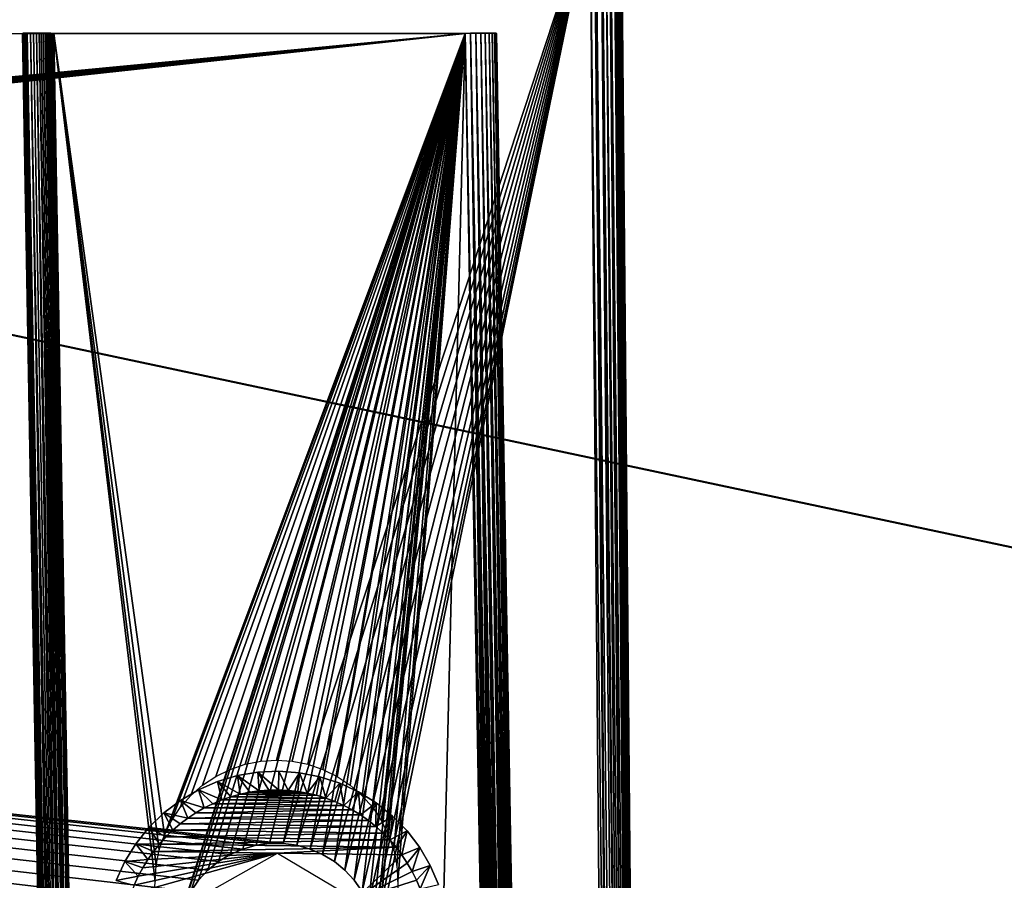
# Model space of a CAD drawing. Header units: millimetres. Extents: x -188 to 188, y -72 to 72.
# Tile 90 of 102: x 62 to 78, y -54 to -41. Entities that reach past the tile are written whole.
import ezdxf

# ---------------------------------------------------------------- set-up
doc = ezdxf.new("R2010")
doc.units = ezdxf.units.MM
doc.header["$LTSCALE"] = 65.185185
for name, color, linetype in [('1', 7, 'CONTINUOUS'), ('136', 7, 'CONTINUOUS'), ('138', 7, 'CONTINUOUS'), ('139', 7, 'CONTINUOUS'), ('141', 7, 'CONTINUOUS'), ('143', 7, 'CONTINUOUS'), ('152', 7, 'CONTINUOUS'), ('155', 7, 'CONTINUOUS'), ('167', 7, 'CONTINUOUS'), ('169', 7, 'CONTINUOUS'), ('175', 7, 'CONTINUOUS'), ('176', 7, 'CONTINUOUS'), ('179', 7, 'CONTINUOUS'), ('2', 7, 'CONTINUOUS')]:
    doc.layers.add(name, color=color, linetype=linetype)

msp = doc.modelspace()

# ---------------------------------------------------------------- linework, layer by layer
at = {"layer": '1', "color": 7, "linetype": 'Continuous'}
for points in [[(187.5, -72.5), (-187.5, -72.5), (187.5, 72.5), (187.5, -72.5)], [(187.5, 72.5), (-187.5, -72.5), (-187.5, 72.5), (187.5, 72.5)]]:
    msp.add_3dface(points, dxfattribs=at)
at = {"layer": '136', "color": 18, "linetype": 'Continuous', "true_color": 0x640303}
for points in [[(-64.532, -54.863, 30.143), (64.4, -55.5, 30.148), (-71.004, -38.996, 30.004), (-64.532, -54.863, 30.143)], [(65.891, -53.904, 30.134), (66.109, -53.904, 30.134), (-71.004, -38.996, 30.004), (65.891, -53.904, 30.134)], [(-71.004, -38.996, 30.004), (66.109, -53.904, 30.134), (71.004, -38.996, 30.004), (-71.004, -38.996, 30.004)], [(65.674, -53.933, 30.135), (65.891, -53.904, 30.134), (-71.004, -38.996, 30.004), (65.674, -53.933, 30.135)], [(65.464, -53.992, 30.135), (65.674, -53.933, 30.135), (-71.004, -38.996, 30.004), (65.464, -53.992, 30.135)], [(65.264, -54.079, 30.136), (65.464, -53.992, 30.135), (-71.004, -38.996, 30.004), (65.264, -54.079, 30.136)], [(65.077, -54.193, 30.137), (65.264, -54.079, 30.136), (-71.004, -38.996, 30.004), (65.077, -54.193, 30.137)], [(64.908, -54.331, 30.138), (65.077, -54.193, 30.137), (-71.004, -38.996, 30.004), (64.908, -54.331, 30.138)], [(64.759, -54.49, 30.14), (64.908, -54.331, 30.138), (-71.004, -38.996, 30.004), (64.759, -54.49, 30.14)], [(64.633, -54.669, 30.141), (64.759, -54.49, 30.14), (-71.004, -38.996, 30.004), (64.633, -54.669, 30.141)], [(64.532, -54.863, 30.143), (64.633, -54.669, 30.141), (-71.004, -38.996, 30.004), (64.532, -54.863, 30.143)], [(64.459, -55.068, 30.145), (64.532, -54.863, 30.143), (-71.004, -38.996, 30.004), (64.459, -55.068, 30.145)], [(64.415, -55.282, 30.146), (64.459, -55.068, 30.145), (-71.004, -38.996, 30.004), (64.415, -55.282, 30.146)], [(64.4, -55.5, 30.148), (64.415, -55.282, 30.146), (-71.004, -38.996, 30.004), (64.4, -55.5, 30.148)], [(66.109, -53.904, 30.134), (66.326, -53.933, 30.135), (71.004, -38.996, 30.004), (66.109, -53.904, 30.134)], [(66.326, -53.933, 30.135), (66.536, -53.992, 30.135), (71.004, -38.996, 30.004), (66.326, -53.933, 30.135)], [(66.536, -53.992, 30.135), (66.736, -54.079, 30.136), (71.004, -38.996, 30.004), (66.536, -53.992, 30.135)], [(66.736, -54.079, 30.136), (66.923, -54.193, 30.137), (71.004, -38.996, 30.004), (66.736, -54.079, 30.136)], [(66.923, -54.193, 30.137), (67.092, -54.331, 30.138), (71.004, -38.996, 30.004), (66.923, -54.193, 30.137)], [(67.092, -54.331, 30.138), (67.241, -54.49, 30.14), (71.004, -38.996, 30.004), (67.092, -54.331, 30.138)], [(67.241, -54.49, 30.14), (67.367, -54.669, 30.141), (71.004, -38.996, 30.004), (67.241, -54.49, 30.14)], [(67.367, -54.669, 30.141), (67.468, -54.863, 30.143), (71.004, -38.996, 30.004), (67.367, -54.669, 30.141)], [(67.468, -54.863, 30.143), (67.541, -55.068, 30.145), (71.004, -38.996, 30.004), (67.468, -54.863, 30.143)], [(67.541, -55.068, 30.145), (67.585, -55.282, 30.146), (71.004, -38.996, 30.004), (67.541, -55.068, 30.145)], [(67.585, -55.282, 30.146), (67.6, -55.5, 30.148), (71.004, -38.996, 30.004), (67.585, -55.282, 30.146)], [(71.004, -38.996, 30.004), (67.6, -55.5, 30.148), (71.292, -71.996, 30.292), (71.004, -38.996, 30.004)]]:
    msp.add_3dface(points, dxfattribs=at)
at = {"layer": '138', "color": 18, "linetype": 'Continuous', "true_color": 0x640303}
for points in [[(71.504, -38.996, 29.504), (71.792, -71.996, 29.792), (71.504, -38.996, 8.496), (71.504, -38.996, 29.504)], [(71.504, -38.996, 8.496), (71.792, -71.996, 29.792), (71.792, -71.996, 8.208), (71.504, -38.996, 8.496)]]:
    msp.add_3dface(points, dxfattribs=at)
at = {"layer": '139', "color": 18, "linetype": 'Continuous', "true_color": 0x640303}
for points in [[(69.009, -40.991, 28.009), (-66.109, -53.904, 28.234), (-69.009, -40.991, 28.009), (69.009, -40.991, 28.009)], [(-65.891, -53.904, 28.234), (-66.109, -53.904, 28.234), (69.009, -40.991, 28.009), (-65.891, -53.904, 28.234)], [(-65.675, -53.933, 28.234), (-65.891, -53.904, 28.234), (69.009, -40.991, 28.009), (-65.675, -53.933, 28.234)], [(-65.464, -53.992, 28.236), (-65.675, -53.933, 28.234), (69.009, -40.991, 28.009), (-65.464, -53.992, 28.236)], [(-65.264, -54.079, 28.237), (-65.464, -53.992, 28.236), (69.009, -40.991, 28.009), (-65.264, -54.079, 28.237)], [(-65.077, -54.193, 28.239), (-65.264, -54.079, 28.237), (69.009, -40.991, 28.009), (-65.077, -54.193, 28.239)], [(-64.908, -54.331, 28.241), (-65.077, -54.193, 28.239), (69.009, -40.991, 28.009), (-64.908, -54.331, 28.241)], [(-64.759, -54.49, 28.244), (-64.908, -54.331, 28.241), (69.009, -40.991, 28.009), (-64.759, -54.49, 28.244)], [(-64.633, -54.669, 28.247), (-64.759, -54.49, 28.244), (69.009, -40.991, 28.009), (-64.633, -54.669, 28.247)], [(-64.532, -54.863, 28.251), (-64.633, -54.669, 28.247), (69.009, -40.991, 28.009), (-64.532, -54.863, 28.251)], [(-64.459, -55.068, 28.254), (-64.532, -54.863, 28.251), (69.009, -40.991, 28.009), (-64.459, -55.068, 28.254)], [(-64.415, -55.282, 28.258), (-64.459, -55.068, 28.254), (69.009, -40.991, 28.009), (-64.415, -55.282, 28.258)], [(-64.4, -55.5, 28.262), (-64.415, -55.282, 28.258), (69.009, -40.991, 28.009), (-64.4, -55.5, 28.262)], [(64.459, -55.068, 28.254), (-64.4, -55.5, 28.262), (69.009, -40.991, 28.009), (64.459, -55.068, 28.254)], [(64.532, -54.863, 28.251), (64.459, -55.068, 28.254), (69.009, -40.991, 28.009), (64.532, -54.863, 28.251)], [(64.633, -54.669, 28.247), (64.532, -54.863, 28.251), (69.009, -40.991, 28.009), (64.633, -54.669, 28.247)], [(64.759, -54.49, 28.244), (64.633, -54.669, 28.247), (69.009, -40.991, 28.009), (64.759, -54.49, 28.244)], [(64.908, -54.331, 28.241), (64.759, -54.49, 28.244), (69.009, -40.991, 28.009), (64.908, -54.331, 28.241)], [(65.077, -54.193, 28.239), (64.908, -54.331, 28.241), (69.009, -40.991, 28.009), (65.077, -54.193, 28.239)], [(65.264, -54.079, 28.237), (65.077, -54.193, 28.239), (69.009, -40.991, 28.009), (65.264, -54.079, 28.237)], [(65.464, -53.992, 28.236), (65.264, -54.079, 28.237), (69.009, -40.991, 28.009), (65.464, -53.992, 28.236)], [(65.675, -53.933, 28.234), (65.464, -53.992, 28.236), (69.009, -40.991, 28.009), (65.675, -53.933, 28.234)], [(65.891, -53.904, 28.234), (65.675, -53.933, 28.234), (69.009, -40.991, 28.009), (65.891, -53.904, 28.234)], [(66.109, -53.904, 28.234), (65.891, -53.904, 28.234), (69.009, -40.991, 28.009), (66.109, -53.904, 28.234)], [(66.325, -53.933, 28.234), (66.109, -53.904, 28.234), (69.009, -40.991, 28.009), (66.325, -53.933, 28.234)], [(66.536, -53.992, 28.236), (66.325, -53.933, 28.234), (69.009, -40.991, 28.009), (66.536, -53.992, 28.236)], [(66.736, -54.079, 28.237), (66.536, -53.992, 28.236), (69.009, -40.991, 28.009), (66.736, -54.079, 28.237)], [(66.923, -54.193, 28.239), (66.736, -54.079, 28.237), (69.009, -40.991, 28.009), (66.923, -54.193, 28.239)], [(67.092, -54.331, 28.241), (66.923, -54.193, 28.239), (69.009, -40.991, 28.009), (67.092, -54.331, 28.241)], [(67.241, -54.49, 28.244), (67.092, -54.331, 28.241), (69.009, -40.991, 28.009), (67.241, -54.49, 28.244)], [(67.367, -54.669, 28.247), (67.241, -54.49, 28.244), (69.009, -40.991, 28.009), (67.367, -54.669, 28.247)], [(67.468, -54.863, 28.251), (67.367, -54.669, 28.247), (69.009, -40.991, 28.009), (67.468, -54.863, 28.251)], [(67.541, -55.068, 28.254), (67.468, -54.863, 28.251), (69.009, -40.991, 28.009), (67.541, -55.068, 28.254)], [(67.585, -55.282, 28.258), (67.541, -55.068, 28.254), (69.009, -40.991, 28.009), (67.585, -55.282, 28.258)], [(67.585, -55.718, 28.266), (67.6, -55.5, 28.262), (69.009, -40.991, 28.009), (67.585, -55.718, 28.266)], [(67.6, -55.5, 28.262), (67.585, -55.282, 28.258), (69.009, -40.991, 28.009), (67.6, -55.5, 28.262)], [(69.55, -72.009, 28.55), (67.585, -55.718, 28.266), (69.009, -40.991, 28.009), (69.55, -72.009, 28.55)]]:
    msp.add_3dface(points, dxfattribs=at)
at = {"layer": '141', "color": 18, "linetype": 'Continuous', "true_color": 0x640303}
for points in [[(69.509, -40.991, 27.509), (69.509, -40.991, 10.491), (70.05, -72.009, 9.95), (69.509, -40.991, 27.509)], [(70.05, -72.009, 28.05), (69.509, -40.991, 27.509), (70.05, -72.009, 9.95), (70.05, -72.009, 28.05)]]:
    msp.add_3dface(points, dxfattribs=at)
at = {"layer": '143', "color": 18, "linetype": 'Continuous', "true_color": 0x640303}
for points in [[(62.991, -72.009, 9.45), (64.064, -54.507, 9.756), (62.45, -40.991, 9.991), (62.991, -72.009, 9.45)], [(62.45, -40.991, 9.991), (64.064, -54.507, 9.756), (64.081, -54.255, 9.76), (62.45, -40.991, 9.991)], [(69.009, -40.991, 9.991), (62.45, -40.991, 9.991), (64.213, -53.767, 9.768), (69.009, -40.991, 9.991)], [(64.213, -53.767, 9.768), (62.45, -40.991, 9.991), (64.131, -54.007, 9.764), (64.213, -53.767, 9.768)], [(64.131, -54.007, 9.764), (62.45, -40.991, 9.991), (64.081, -54.255, 9.76), (64.131, -54.007, 9.764)], [(64.325, -53.541, 9.772), (69.009, -40.991, 9.991), (64.213, -53.767, 9.768), (64.325, -53.541, 9.772)], [(64.466, -53.331, 9.776), (69.009, -40.991, 9.991), (64.325, -53.541, 9.772), (64.466, -53.331, 9.776)], [(64.633, -53.141, 9.779), (69.009, -40.991, 9.991), (64.466, -53.331, 9.776), (64.633, -53.141, 9.779)], [(64.823, -52.974, 9.782), (69.009, -40.991, 9.991), (64.633, -53.141, 9.779), (64.823, -52.974, 9.782)], [(65.034, -52.834, 9.785), (69.009, -40.991, 9.991), (64.823, -52.974, 9.782), (65.034, -52.834, 9.785)], [(65.261, -52.722, 9.787), (69.009, -40.991, 9.991), (65.034, -52.834, 9.785), (65.261, -52.722, 9.787)], [(65.5, -52.641, 9.788), (69.009, -40.991, 9.991), (65.261, -52.722, 9.787), (65.5, -52.641, 9.788)], [(65.749, -52.592, 9.789), (69.009, -40.991, 9.991), (65.5, -52.641, 9.788), (65.749, -52.592, 9.789)], [(66.001, -52.576, 9.789), (69.009, -40.991, 9.991), (65.749, -52.592, 9.789), (66.001, -52.576, 9.789)], [(66.253, -52.592, 9.789), (69.009, -40.991, 9.991), (66.001, -52.576, 9.789), (66.253, -52.592, 9.789)], [(66.501, -52.642, 9.788), (69.009, -40.991, 9.991), (66.253, -52.592, 9.789), (66.501, -52.642, 9.788)], [(66.741, -52.723, 9.787), (69.009, -40.991, 9.991), (66.501, -52.642, 9.788), (66.741, -52.723, 9.787)], [(66.968, -52.835, 9.785), (69.009, -40.991, 9.991), (66.741, -52.723, 9.787), (66.968, -52.835, 9.785)], [(67.178, -52.975, 9.782), (69.009, -40.991, 9.991), (66.968, -52.835, 9.785), (67.178, -52.975, 9.782)], [(67.368, -53.142, 9.779), (69.009, -40.991, 9.991), (67.178, -52.975, 9.782), (67.368, -53.142, 9.779)], [(67.535, -53.332, 9.776), (69.009, -40.991, 9.991), (67.368, -53.142, 9.779), (67.535, -53.332, 9.776)], [(67.676, -53.542, 9.772), (69.009, -40.991, 9.991), (67.535, -53.332, 9.776), (67.676, -53.542, 9.772)], [(67.788, -53.769, 9.768), (69.009, -40.991, 9.991), (67.676, -53.542, 9.772), (67.788, -53.769, 9.768)], [(67.869, -54.009, 9.764), (69.009, -40.991, 9.991), (67.788, -53.769, 9.768), (67.869, -54.009, 9.764)], [(67.919, -54.257, 9.76), (69.009, -40.991, 9.991), (67.869, -54.009, 9.764), (67.919, -54.257, 9.76)], [(67.936, -54.507, 9.756), (69.009, -40.991, 9.991), (67.919, -54.257, 9.76), (67.936, -54.507, 9.756)], [(68.241, -72.009, 9.45), (69.009, -40.991, 9.991), (67.936, -54.507, 9.756), (68.241, -72.009, 9.45)], [(69.55, -72.009, 9.45), (69.009, -40.991, 9.991), (68.241, -72.009, 9.45), (69.55, -72.009, 9.45)]]:
    msp.add_3dface(points, dxfattribs=at)
at = {"layer": '152', "color": 18, "linetype": 'Continuous', "true_color": 0x640303}
for points in [[(71.071, -38.995, 30), (71.004, -38.996, 30.004), (71.379, -71.995, 30.285), (71.071, -38.995, 30)], [(71.004, -38.996, 30.004), (71.292, -71.996, 30.292), (71.379, -71.995, 30.285), (71.004, -38.996, 30.004)], [(71.091, -38.995, 29.997), (71.071, -38.995, 30), (71.379, -71.995, 30.285), (71.091, -38.995, 29.997)], [(71.175, -38.994, 29.974), (71.091, -38.995, 29.997), (71.463, -71.994, 30.262), (71.175, -38.994, 29.974)], [(71.463, -71.994, 30.262), (71.091, -38.995, 29.997), (71.379, -71.995, 30.285), (71.463, -71.994, 30.262)], [(71.192, -38.994, 29.968), (71.175, -38.994, 29.974), (71.542, -71.994, 30.225), (71.192, -38.994, 29.968)], [(71.542, -71.994, 30.225), (71.175, -38.994, 29.974), (71.463, -71.994, 30.262), (71.542, -71.994, 30.225)], [(71.254, -38.994, 29.937), (71.192, -38.994, 29.968), (71.542, -71.994, 30.225), (71.254, -38.994, 29.937)], [(71.308, -38.994, 29.902), (71.254, -38.994, 29.937), (71.614, -71.994, 30.175), (71.308, -38.994, 29.902)], [(71.614, -71.994, 30.175), (71.254, -38.994, 29.937), (71.542, -71.994, 30.225), (71.614, -71.994, 30.175)], [(71.326, -38.994, 29.887), (71.308, -38.994, 29.902), (71.614, -71.994, 30.175), (71.326, -38.994, 29.887)], [(71.387, -38.994, 29.826), (71.326, -38.994, 29.887), (71.675, -71.994, 30.114), (71.387, -38.994, 29.826)], [(71.675, -71.994, 30.114), (71.326, -38.994, 29.887), (71.614, -71.994, 30.175), (71.675, -71.994, 30.114)], [(71.413, -38.994, 29.792), (71.387, -38.994, 29.826), (71.725, -71.994, 30.042), (71.413, -38.994, 29.792)], [(71.725, -71.994, 30.042), (71.387, -38.994, 29.826), (71.675, -71.994, 30.114), (71.725, -71.994, 30.042)], [(71.414, -38.994, 29.791), (71.413, -38.994, 29.792), (71.725, -71.994, 30.042), (71.414, -38.994, 29.791)], [(71.437, -38.994, 29.754), (71.414, -38.994, 29.791), (71.725, -71.994, 30.042), (71.437, -38.994, 29.754)], [(71.457, -38.994, 29.716), (71.437, -38.994, 29.754), (71.762, -71.994, 29.963), (71.457, -38.994, 29.716)], [(71.762, -71.994, 29.963), (71.437, -38.994, 29.754), (71.725, -71.994, 30.042), (71.762, -71.994, 29.963)], [(71.474, -38.994, 29.675), (71.457, -38.994, 29.716), (71.762, -71.994, 29.963), (71.474, -38.994, 29.675)], [(71.487, -38.995, 29.634), (71.474, -38.994, 29.675), (71.785, -71.995, 29.879), (71.487, -38.995, 29.634)], [(71.785, -71.995, 29.879), (71.474, -38.994, 29.675), (71.762, -71.994, 29.963), (71.785, -71.995, 29.879)], [(71.497, -38.995, 29.591), (71.487, -38.995, 29.634), (71.785, -71.995, 29.879), (71.497, -38.995, 29.591)], [(71.792, -71.996, 29.792), (71.502, -38.995, 29.548), (71.497, -38.995, 29.591), (71.792, -71.996, 29.792)], [(71.792, -71.996, 29.792), (71.497, -38.995, 29.591), (71.785, -71.995, 29.879), (71.792, -71.996, 29.792)], [(71.792, -71.996, 29.792), (71.504, -38.996, 29.504), (71.502, -38.995, 29.548), (71.792, -71.996, 29.792)]]:
    msp.add_3dface(points, dxfattribs=at)
at = {"layer": '155', "color": 18, "linetype": 'Continuous', "true_color": 0x640303}
for points in [[(69.55, -72.009, 28.55), (69.009, -40.991, 28.009), (69.095, -40.99, 28.001), (69.55, -72.009, 28.55)], [(69.18, -40.989, 27.978), (69.642, -72.01, 28.541), (69.095, -40.99, 28.001), (69.18, -40.989, 27.978)], [(69.596, -72.009, 28.548), (69.55, -72.009, 28.55), (69.095, -40.99, 28.001), (69.596, -72.009, 28.548)], [(69.642, -72.01, 28.541), (69.596, -72.009, 28.548), (69.095, -40.99, 28.001), (69.642, -72.01, 28.541)], [(69.259, -40.988, 27.942), (69.732, -72.011, 28.516), (69.18, -40.989, 27.978), (69.259, -40.988, 27.942)], [(69.688, -72.011, 28.531), (69.642, -72.01, 28.541), (69.18, -40.989, 27.978), (69.688, -72.011, 28.531)], [(69.732, -72.011, 28.516), (69.688, -72.011, 28.531), (69.18, -40.989, 27.978), (69.732, -72.011, 28.516)], [(69.774, -72.012, 28.497), (69.732, -72.011, 28.516), (69.259, -40.988, 27.942), (69.774, -72.012, 28.497)], [(69.815, -72.012, 28.474), (69.774, -72.012, 28.497), (69.259, -40.988, 27.942), (69.815, -72.012, 28.474)], [(69.33, -40.988, 27.892), (69.815, -72.012, 28.474), (69.259, -40.988, 27.942), (69.33, -40.988, 27.892)], [(69.852, -72.012, 28.449), (69.815, -72.012, 28.474), (69.33, -40.988, 27.892), (69.852, -72.012, 28.449)], [(69.884, -72.012, 28.423), (69.852, -72.012, 28.449), (69.33, -40.988, 27.892), (69.884, -72.012, 28.423)], [(69.392, -40.988, 27.83), (69.884, -72.012, 28.423), (69.33, -40.988, 27.892), (69.392, -40.988, 27.83)], [(69.932, -72.012, 28.372), (69.884, -72.012, 28.423), (69.392, -40.988, 27.83), (69.932, -72.012, 28.372)], [(69.967, -72.012, 28.326), (69.932, -72.012, 28.372), (69.392, -40.988, 27.83), (69.967, -72.012, 28.326)], [(69.442, -40.988, 27.759), (69.967, -72.012, 28.326), (69.392, -40.988, 27.83), (69.442, -40.988, 27.759)], [(69.991, -72.012, 28.285), (69.967, -72.012, 28.326), (69.442, -40.988, 27.759), (69.991, -72.012, 28.285)], [(69.478, -40.989, 27.68), (69.991, -72.012, 28.285), (69.442, -40.988, 27.759), (69.478, -40.989, 27.68)], [(70.009, -72.011, 28.249), (69.991, -72.012, 28.285), (69.478, -40.989, 27.68), (70.009, -72.011, 28.249)], [(70.021, -72.011, 28.218), (70.009, -72.011, 28.249), (69.478, -40.989, 27.68), (70.021, -72.011, 28.218)], [(69.501, -40.99, 27.595), (70.021, -72.011, 28.218), (69.478, -40.989, 27.68), (69.501, -40.99, 27.595)], [(69.509, -40.991, 27.509), (70.044, -72.01, 28.127), (69.501, -40.99, 27.595), (69.509, -40.991, 27.509)], [(70.03, -72.011, 28.19), (70.021, -72.011, 28.218), (69.501, -40.99, 27.595), (70.03, -72.011, 28.19)], [(70.036, -72.011, 28.166), (70.03, -72.011, 28.19), (69.501, -40.99, 27.595), (70.036, -72.011, 28.166)], [(70.041, -72.01, 28.145), (70.036, -72.011, 28.166), (69.501, -40.99, 27.595), (70.041, -72.01, 28.145)], [(70.044, -72.01, 28.127), (70.041, -72.01, 28.145), (69.501, -40.99, 27.595), (70.044, -72.01, 28.127)], [(69.509, -40.991, 27.509), (70.05, -72.009, 28.05), (70.05, -72.009, 28.058), (69.509, -40.991, 27.509)], [(70.044, -72.01, 28.127), (69.509, -40.991, 27.509), (70.046, -72.01, 28.111), (70.044, -72.01, 28.127)], [(70.046, -72.01, 28.111), (69.509, -40.991, 27.509), (70.048, -72.01, 28.097), (70.046, -72.01, 28.111)], [(70.048, -72.01, 28.097), (69.509, -40.991, 27.509), (70.049, -72.009, 28.085), (70.048, -72.01, 28.097)], [(70.049, -72.009, 28.085), (69.509, -40.991, 27.509), (70.049, -72.009, 28.075), (70.049, -72.009, 28.085)], [(70.049, -72.009, 28.075), (69.509, -40.991, 27.509), (70.05, -72.009, 28.066), (70.049, -72.009, 28.075)], [(70.05, -72.009, 28.066), (69.509, -40.991, 27.509), (70.05, -72.009, 28.058), (70.05, -72.009, 28.066)]]:
    msp.add_3dface(points, dxfattribs=at)
at = {"layer": '167', "color": 18, "linetype": 'Continuous', "true_color": 0x640303}
for points in [[(61.952, -40.991, 9.538), (61.95, -40.991, 9.492), (62.499, -72.01, 9.037), (61.952, -40.991, 9.538)], [(62.499, -72.01, 9.037), (61.95, -40.991, 9.492), (62.491, -72.009, 8.95), (62.499, -72.01, 9.037)], [(61.959, -40.99, 9.584), (61.952, -40.991, 9.538), (62.499, -72.01, 9.037), (61.959, -40.99, 9.584)], [(61.969, -40.989, 9.629), (61.959, -40.99, 9.584), (62.522, -72.011, 9.121), (61.969, -40.989, 9.629)], [(62.522, -72.011, 9.121), (61.959, -40.99, 9.584), (62.499, -72.01, 9.037), (62.522, -72.011, 9.121)], [(61.984, -40.989, 9.673), (61.969, -40.989, 9.629), (62.522, -72.011, 9.121), (61.984, -40.989, 9.673)], [(62.003, -40.988, 9.715), (61.984, -40.989, 9.673), (62.558, -72.012, 9.2), (62.003, -40.988, 9.715)], [(62.558, -72.012, 9.2), (61.984, -40.989, 9.673), (62.522, -72.011, 9.121), (62.558, -72.012, 9.2)], [(62.026, -40.988, 9.756), (62.003, -40.988, 9.715), (62.558, -72.012, 9.2), (62.026, -40.988, 9.756)], [(62.077, -40.988, 9.825), (62.026, -40.988, 9.756), (62.608, -72.012, 9.271), (62.077, -40.988, 9.825)], [(62.608, -72.012, 9.271), (62.026, -40.988, 9.756), (62.558, -72.012, 9.2), (62.608, -72.012, 9.271)], [(62.128, -40.988, 9.874), (62.077, -40.988, 9.825), (62.67, -72.012, 9.333), (62.128, -40.988, 9.874)], [(62.67, -72.012, 9.333), (62.077, -40.988, 9.825), (62.608, -72.012, 9.271), (62.67, -72.012, 9.333)], [(62.174, -40.988, 9.908), (62.128, -40.988, 9.874), (62.67, -72.012, 9.333), (62.174, -40.988, 9.908)], [(62.215, -40.988, 9.933), (62.174, -40.988, 9.908), (62.741, -72.012, 9.383), (62.215, -40.988, 9.933)], [(62.741, -72.012, 9.383), (62.174, -40.988, 9.908), (62.67, -72.012, 9.333), (62.741, -72.012, 9.383)], [(62.251, -40.989, 9.95), (62.215, -40.988, 9.933), (62.82, -72.011, 9.42), (62.251, -40.989, 9.95)], [(62.82, -72.011, 9.42), (62.215, -40.988, 9.933), (62.741, -72.012, 9.383), (62.82, -72.011, 9.42)], [(62.282, -40.989, 9.963), (62.251, -40.989, 9.95), (62.82, -72.011, 9.42), (62.282, -40.989, 9.963)], [(62.31, -40.989, 9.971), (62.282, -40.989, 9.963), (62.905, -72.01, 9.442), (62.31, -40.989, 9.971)], [(62.905, -72.01, 9.442), (62.282, -40.989, 9.963), (62.82, -72.011, 9.42), (62.905, -72.01, 9.442)], [(62.334, -40.989, 9.978), (62.31, -40.989, 9.971), (62.905, -72.01, 9.442), (62.334, -40.989, 9.978)], [(62.355, -40.99, 9.982), (62.334, -40.989, 9.978), (62.905, -72.01, 9.442), (62.355, -40.99, 9.982)], [(62.373, -40.99, 9.986), (62.355, -40.99, 9.982), (62.905, -72.01, 9.442), (62.373, -40.99, 9.986)], [(62.373, -40.99, 9.986), (62.991, -72.009, 9.45), (62.389, -40.99, 9.988), (62.373, -40.99, 9.986)], [(62.991, -72.009, 9.45), (62.373, -40.99, 9.986), (62.905, -72.01, 9.442), (62.991, -72.009, 9.45)], [(62.389, -40.99, 9.988), (62.991, -72.009, 9.45), (62.403, -40.99, 9.989), (62.389, -40.99, 9.988)], [(62.403, -40.99, 9.989), (62.991, -72.009, 9.45), (62.414, -40.991, 9.99), (62.403, -40.99, 9.989)], [(62.414, -40.991, 9.99), (62.991, -72.009, 9.45), (62.425, -40.991, 9.991), (62.414, -40.991, 9.99)], [(62.425, -40.991, 9.991), (62.991, -72.009, 9.45), (62.434, -40.991, 9.991), (62.425, -40.991, 9.991)], [(62.434, -40.991, 9.991), (62.991, -72.009, 9.45), (62.442, -40.991, 9.991), (62.434, -40.991, 9.991)], [(62.991, -72.009, 9.45), (62.45, -40.991, 9.991), (62.442, -40.991, 9.991), (62.991, -72.009, 9.45)]]:
    msp.add_3dface(points, dxfattribs=at)
at = {"layer": '169', "color": 18, "linetype": 'Continuous', "true_color": 0x640303}
for points in [[(69.009, -40.991, 9.991), (69.627, -72.01, 9.456), (69.095, -40.99, 9.999), (69.009, -40.991, 9.991)], [(69.009, -40.991, 9.991), (69.55, -72.009, 9.45), (69.558, -72.009, 9.45), (69.009, -40.991, 9.991)], [(69.627, -72.01, 9.456), (69.009, -40.991, 9.991), (69.611, -72.01, 9.454), (69.627, -72.01, 9.456)], [(69.611, -72.01, 9.454), (69.009, -40.991, 9.991), (69.597, -72.01, 9.452), (69.611, -72.01, 9.454)], [(69.597, -72.01, 9.452), (69.009, -40.991, 9.991), (69.585, -72.009, 9.451), (69.597, -72.01, 9.452)], [(69.585, -72.009, 9.451), (69.009, -40.991, 9.991), (69.575, -72.009, 9.451), (69.585, -72.009, 9.451)], [(69.575, -72.009, 9.451), (69.009, -40.991, 9.991), (69.566, -72.009, 9.45), (69.575, -72.009, 9.451)], [(69.566, -72.009, 9.45), (69.009, -40.991, 9.991), (69.558, -72.009, 9.45), (69.566, -72.009, 9.45)], [(69.095, -40.99, 9.999), (69.718, -72.011, 9.479), (69.18, -40.989, 10.022), (69.095, -40.99, 9.999)], [(69.69, -72.011, 9.47), (69.718, -72.011, 9.479), (69.095, -40.99, 9.999), (69.69, -72.011, 9.47)], [(69.666, -72.011, 9.464), (69.69, -72.011, 9.47), (69.095, -40.99, 9.999), (69.666, -72.011, 9.464)], [(69.645, -72.01, 9.459), (69.666, -72.011, 9.464), (69.095, -40.99, 9.999), (69.645, -72.01, 9.459)], [(69.627, -72.01, 9.456), (69.645, -72.01, 9.459), (69.095, -40.99, 9.999), (69.627, -72.01, 9.456)], [(69.18, -40.989, 10.022), (69.785, -72.012, 9.509), (69.259, -40.988, 10.058), (69.18, -40.989, 10.022)], [(69.749, -72.011, 9.491), (69.785, -72.012, 9.509), (69.18, -40.989, 10.022), (69.749, -72.011, 9.491)], [(69.718, -72.011, 9.479), (69.749, -72.011, 9.491), (69.18, -40.989, 10.022), (69.718, -72.011, 9.479)], [(69.785, -72.012, 9.509), (69.826, -72.012, 9.533), (69.259, -40.988, 10.058), (69.785, -72.012, 9.509)], [(69.259, -40.988, 10.058), (69.826, -72.012, 9.533), (69.33, -40.988, 10.108), (69.259, -40.988, 10.058)], [(69.872, -72.012, 9.568), (69.923, -72.012, 9.616), (69.33, -40.988, 10.108), (69.872, -72.012, 9.568)], [(69.33, -40.988, 10.108), (69.923, -72.012, 9.616), (69.392, -40.988, 10.17), (69.33, -40.988, 10.108)], [(69.826, -72.012, 9.533), (69.872, -72.012, 9.568), (69.33, -40.988, 10.108), (69.826, -72.012, 9.533)], [(69.949, -72.012, 9.648), (69.974, -72.012, 9.685), (69.392, -40.988, 10.17), (69.949, -72.012, 9.648)], [(69.392, -40.988, 10.17), (69.974, -72.012, 9.685), (69.442, -40.988, 10.241), (69.392, -40.988, 10.17)], [(69.923, -72.012, 9.616), (69.949, -72.012, 9.648), (69.392, -40.988, 10.17), (69.923, -72.012, 9.616)], [(69.997, -72.012, 9.726), (70.016, -72.011, 9.768), (69.442, -40.988, 10.241), (69.997, -72.012, 9.726)], [(69.442, -40.988, 10.241), (70.016, -72.011, 9.768), (69.478, -40.989, 10.32), (69.442, -40.988, 10.241)], [(69.974, -72.012, 9.685), (69.997, -72.012, 9.726), (69.442, -40.988, 10.241), (69.974, -72.012, 9.685)], [(70.031, -72.011, 9.812), (70.041, -72.01, 9.858), (69.478, -40.989, 10.32), (70.031, -72.011, 9.812)], [(69.478, -40.989, 10.32), (70.041, -72.01, 9.858), (69.501, -40.99, 10.405), (69.478, -40.989, 10.32)], [(70.016, -72.011, 9.768), (70.031, -72.011, 9.812), (69.478, -40.989, 10.32), (70.016, -72.011, 9.768)], [(70.05, -72.009, 9.95), (69.509, -40.991, 10.491), (69.501, -40.99, 10.405), (70.05, -72.009, 9.95)], [(70.048, -72.009, 9.904), (70.05, -72.009, 9.95), (69.501, -40.99, 10.405), (70.048, -72.009, 9.904)], [(70.041, -72.01, 9.858), (70.048, -72.009, 9.904), (69.501, -40.99, 10.405), (70.041, -72.01, 9.858)]]:
    msp.add_3dface(points, dxfattribs=at)
at = {"layer": '175', "linetype": 'Continuous'}
for points in [[(65.879, -53.053, 13.7), (65.725, -53.065, 13.7), (66.186, -53.057, 13.7), (65.879, -53.053, 13.7)], [(66.186, -53.057, 13.7), (65.725, -53.065, 13.7), (66.34, -53.074, 13.7), (66.186, -53.057, 13.7)], [(66.033, -53.05, 13.7), (65.879, -53.053, 13.7), (66.186, -53.057, 13.7), (66.033, -53.05, 13.7)], [(65.128, -53.21, 13.7), (64.987, -53.269, 13.7), (66.932, -53.234, 13.7), (65.128, -53.21, 13.7)], [(65.274, -53.16, 13.7), (65.128, -53.21, 13.7), (66.788, -53.18, 13.7), (65.274, -53.16, 13.7)], [(66.788, -53.18, 13.7), (65.128, -53.21, 13.7), (66.932, -53.234, 13.7), (66.788, -53.18, 13.7)], [(65.422, -53.119, 13.7), (65.274, -53.16, 13.7), (66.641, -53.135, 13.7), (65.422, -53.119, 13.7)], [(66.641, -53.135, 13.7), (65.274, -53.16, 13.7), (66.788, -53.18, 13.7), (66.641, -53.135, 13.7)], [(65.573, -53.087, 13.7), (65.422, -53.119, 13.7), (66.491, -53.1, 13.7), (65.573, -53.087, 13.7)], [(66.491, -53.1, 13.7), (65.422, -53.119, 13.7), (66.641, -53.135, 13.7), (66.491, -53.1, 13.7)], [(65.725, -53.065, 13.7), (65.573, -53.087, 13.7), (66.34, -53.074, 13.7), (65.725, -53.065, 13.7)], [(66.34, -53.074, 13.7), (65.573, -53.087, 13.7), (66.491, -53.1, 13.7), (66.34, -53.074, 13.7)], [(64.848, -53.338, 13.7), (64.715, -53.414, 13.7), (67.209, -53.369, 13.7), (64.848, -53.338, 13.7)], [(67.209, -53.369, 13.7), (64.715, -53.414, 13.7), (67.34, -53.449, 13.7), (67.209, -53.369, 13.7)], [(64.987, -53.269, 13.7), (64.848, -53.338, 13.7), (67.073, -53.297, 13.7), (64.987, -53.269, 13.7)], [(67.073, -53.297, 13.7), (64.848, -53.338, 13.7), (67.209, -53.369, 13.7), (67.073, -53.297, 13.7)], [(66.932, -53.234, 13.7), (64.987, -53.269, 13.7), (67.073, -53.297, 13.7), (66.932, -53.234, 13.7)], [(64.587, -53.499, 13.7), (64.464, -53.592, 13.7), (67.466, -53.537, 13.7), (64.587, -53.499, 13.7)], [(64.715, -53.414, 13.7), (64.587, -53.499, 13.7), (67.34, -53.449, 13.7), (64.715, -53.414, 13.7)], [(67.34, -53.449, 13.7), (64.587, -53.499, 13.7), (67.466, -53.537, 13.7), (67.34, -53.449, 13.7)], [(64.464, -53.592, 13.7), (64.347, -53.692, 13.7), (67.587, -53.633, 13.7), (64.464, -53.592, 13.7)], [(67.587, -53.633, 13.7), (64.347, -53.692, 13.7), (67.701, -53.737, 13.7), (67.587, -53.633, 13.7)], [(67.466, -53.537, 13.7), (64.464, -53.592, 13.7), (67.587, -53.633, 13.7), (67.466, -53.537, 13.7)], [(64.236, -53.799, 13.7), (64.133, -53.913, 13.7), (67.808, -53.847, 13.7), (64.236, -53.799, 13.7)], [(67.808, -53.847, 13.7), (64.133, -53.913, 13.7), (67.908, -53.964, 13.7), (67.808, -53.847, 13.7)], [(64.347, -53.692, 13.7), (64.236, -53.799, 13.7), (67.701, -53.737, 13.7), (64.347, -53.692, 13.7)], [(67.701, -53.737, 13.7), (64.236, -53.799, 13.7), (67.808, -53.847, 13.7), (67.701, -53.737, 13.7)], [(64.133, -53.913, 13.7), (64.037, -54.034, 13.7), (67.908, -53.964, 13.7), (64.133, -53.913, 13.7)], [(64.037, -54.034, 13.7), (66.019, -54.057, 13.7), (67.908, -53.964, 13.7), (64.037, -54.034, 13.7)], [(67.908, -53.964, 13.7), (66.019, -54.057, 13.7), (68.001, -54.087, 13.7), (67.908, -53.964, 13.7)], [(64.76, -54.762, 13.7), (66.019, -54.057, 13.7), (63.68, -54.712, 13.7), (64.76, -54.762, 13.7)], [(63.68, -54.712, 13.7), (66.019, -54.057, 13.7), (63.734, -54.568, 13.7), (63.68, -54.712, 13.7)], [(63.734, -54.568, 13.7), (66.019, -54.057, 13.7), (63.797, -54.427, 13.7), (63.734, -54.568, 13.7)], [(63.797, -54.427, 13.7), (66.019, -54.057, 13.7), (63.869, -54.291, 13.7), (63.797, -54.427, 13.7)], [(63.869, -54.291, 13.7), (66.019, -54.057, 13.7), (63.949, -54.16, 13.7), (63.869, -54.291, 13.7)], [(63.949, -54.16, 13.7), (66.019, -54.057, 13.7), (64.037, -54.034, 13.7), (63.949, -54.16, 13.7)], [(66.019, -54.057, 13.7), (67.26, -54.795, 13.7), (68.001, -54.087, 13.7), (66.019, -54.057, 13.7)], [(68.001, -54.087, 13.7), (67.26, -54.795, 13.7), (68.086, -54.215, 13.7), (68.001, -54.087, 13.7)], [(68.086, -54.215, 13.7), (67.26, -54.795, 13.7), (68.162, -54.348, 13.7), (68.086, -54.215, 13.7)], [(68.162, -54.348, 13.7), (67.26, -54.795, 13.7), (68.231, -54.487, 13.7), (68.162, -54.348, 13.7)], [(68.231, -54.487, 13.7), (67.26, -54.795, 13.7), (68.29, -54.629, 13.7), (68.231, -54.487, 13.7)]]:
    msp.add_3dface(points, dxfattribs=at)
at = {"layer": '176', "linetype": 'Continuous'}
for points in [[(65.059, -52.916, 13.4), (65.378, -52.821, 13.4), (65.059, -52.916, 9.7), (65.059, -52.916, 13.4)], [(65.059, -52.916, 9.7), (65.378, -52.821, 13.4), (65.378, -52.821, 9.7), (65.059, -52.916, 9.7)], [(65.378, -52.821, 13.4), (65.705, -52.766, 13.4), (65.378, -52.821, 9.7), (65.378, -52.821, 13.4)], [(65.378, -52.821, 9.7), (65.705, -52.766, 13.4), (65.705, -52.766, 9.7), (65.378, -52.821, 9.7)], [(65.705, -52.766, 13.4), (66.037, -52.75, 13.4), (65.705, -52.766, 9.7), (65.705, -52.766, 13.4)], [(65.705, -52.766, 9.7), (66.037, -52.75, 13.4), (66.037, -52.75, 9.7), (65.705, -52.766, 9.7)], [(66.037, -52.75, 13.4), (66.368, -52.775, 13.4), (66.037, -52.75, 9.7), (66.037, -52.75, 13.4)], [(66.037, -52.75, 9.7), (66.368, -52.775, 13.4), (66.368, -52.775, 9.7), (66.037, -52.75, 9.7)], [(66.368, -52.775, 13.4), (66.694, -52.839, 13.4), (66.368, -52.775, 9.7), (66.368, -52.775, 13.4)], [(66.368, -52.775, 9.7), (66.694, -52.839, 13.4), (66.694, -52.839, 9.7), (66.368, -52.775, 9.7)], [(66.694, -52.839, 13.4), (67.009, -52.942, 13.4), (67.009, -52.942, 9.7), (66.694, -52.839, 13.4)], [(66.694, -52.839, 9.7), (66.694, -52.839, 13.4), (67.009, -52.942, 9.7), (66.694, -52.839, 9.7)], [(64.468, -53.216, 13.4), (64.755, -53.048, 13.4), (64.468, -53.216, 9.7), (64.468, -53.216, 13.4)], [(64.468, -53.216, 9.7), (64.755, -53.048, 13.4), (64.755, -53.048, 9.7), (64.468, -53.216, 9.7)], [(64.755, -53.048, 13.4), (65.059, -52.916, 13.4), (64.755, -53.048, 9.7), (64.755, -53.048, 13.4)], [(64.755, -53.048, 9.7), (65.059, -52.916, 13.4), (65.059, -52.916, 9.7), (64.755, -53.048, 9.7)], [(67.009, -52.942, 13.4), (67.31, -53.082, 13.4), (67.31, -53.082, 9.7), (67.009, -52.942, 13.4)], [(67.009, -52.942, 9.7), (67.009, -52.942, 13.4), (67.31, -53.082, 9.7), (67.009, -52.942, 9.7)], [(64.204, -53.417, 13.4), (64.468, -53.216, 13.4), (64.204, -53.417, 9.7), (64.204, -53.417, 13.4)], [(64.204, -53.417, 9.7), (64.468, -53.216, 13.4), (64.468, -53.216, 9.7), (64.204, -53.417, 9.7)], [(67.31, -53.082, 13.4), (67.592, -53.258, 13.4), (67.592, -53.258, 9.7), (67.31, -53.082, 13.4)], [(67.31, -53.082, 9.7), (67.31, -53.082, 13.4), (67.592, -53.258, 9.7), (67.31, -53.082, 9.7)], [(67.592, -53.258, 13.4), (67.851, -53.466, 13.4), (67.851, -53.466, 9.7), (67.592, -53.258, 13.4)], [(67.592, -53.258, 9.7), (67.592, -53.258, 13.4), (67.851, -53.466, 9.7), (67.592, -53.258, 9.7)], [(63.966, -53.649, 13.4), (64.204, -53.417, 13.4), (63.966, -53.649, 9.7), (63.966, -53.649, 13.4)], [(63.966, -53.649, 9.7), (64.204, -53.417, 13.4), (64.204, -53.417, 9.7), (63.966, -53.649, 9.7)], [(67.851, -53.466, 13.4), (68.083, -53.704, 13.4), (68.083, -53.704, 9.7), (67.851, -53.466, 13.4)], [(67.851, -53.466, 9.7), (67.851, -53.466, 13.4), (68.083, -53.704, 9.7), (67.851, -53.466, 9.7)], [(63.758, -53.908, 13.4), (63.966, -53.649, 13.4), (63.758, -53.908, 9.7), (63.758, -53.908, 13.4)], [(63.758, -53.908, 9.7), (63.966, -53.649, 13.4), (63.966, -53.649, 9.7), (63.758, -53.908, 9.7)], [(68.083, -53.704, 13.4), (68.284, -53.968, 13.4), (68.284, -53.968, 9.7), (68.083, -53.704, 13.4)], [(68.083, -53.704, 9.7), (68.083, -53.704, 13.4), (68.284, -53.968, 9.7), (68.083, -53.704, 9.7)], [(63.582, -54.19, 13.4), (63.758, -53.908, 13.4), (63.582, -54.19, 9.7), (63.582, -54.19, 13.4)], [(63.582, -54.19, 9.7), (63.758, -53.908, 13.4), (63.758, -53.908, 9.7), (63.582, -54.19, 9.7)], [(68.284, -53.968, 13.4), (68.452, -54.255, 13.4), (68.452, -54.255, 9.7), (68.284, -53.968, 13.4)], [(68.284, -53.968, 9.7), (68.284, -53.968, 13.4), (68.452, -54.255, 9.7), (68.284, -53.968, 9.7)], [(63.442, -54.491, 13.4), (63.582, -54.19, 13.4), (63.442, -54.491, 9.7), (63.442, -54.491, 13.4)], [(63.442, -54.491, 9.7), (63.582, -54.19, 13.4), (63.582, -54.19, 9.7), (63.442, -54.491, 9.7)], [(68.452, -54.255, 13.4), (68.584, -54.559, 13.4), (68.584, -54.559, 9.7), (68.452, -54.255, 13.4)], [(68.452, -54.255, 9.7), (68.452, -54.255, 13.4), (68.584, -54.559, 9.7), (68.452, -54.255, 9.7)]]:
    msp.add_3dface(points, dxfattribs=at)
at = {"layer": '179', "linetype": 'Continuous'}
for points in [[(65.422, -53.119, 13.7), (65.378, -52.821, 13.4), (65.059, -52.916, 13.4), (65.422, -53.119, 13.7)], [(65.725, -53.065, 13.7), (65.705, -52.766, 13.4), (65.378, -52.821, 13.4), (65.725, -53.065, 13.7)], [(65.422, -53.119, 13.7), (65.573, -53.087, 13.7), (65.378, -52.821, 13.4), (65.422, -53.119, 13.7)], [(65.573, -53.087, 13.7), (65.725, -53.065, 13.7), (65.378, -52.821, 13.4), (65.573, -53.087, 13.7)], [(66.033, -53.05, 13.7), (66.037, -52.75, 13.4), (65.705, -52.766, 13.4), (66.033, -53.05, 13.7)], [(65.725, -53.065, 13.7), (65.879, -53.053, 13.7), (65.705, -52.766, 13.4), (65.725, -53.065, 13.7)], [(65.879, -53.053, 13.7), (66.033, -53.05, 13.7), (65.705, -52.766, 13.4), (65.879, -53.053, 13.7)], [(66.033, -53.05, 13.7), (66.186, -53.057, 13.7), (66.037, -52.75, 13.4), (66.033, -53.05, 13.7)], [(66.186, -53.057, 13.7), (66.368, -52.775, 13.4), (66.037, -52.75, 13.4), (66.186, -53.057, 13.7)], [(66.186, -53.057, 13.7), (66.34, -53.074, 13.7), (66.368, -52.775, 13.4), (66.186, -53.057, 13.7)], [(66.34, -53.074, 13.7), (66.491, -53.1, 13.7), (66.368, -52.775, 13.4), (66.34, -53.074, 13.7)], [(66.491, -53.1, 13.7), (66.694, -52.839, 13.4), (66.368, -52.775, 13.4), (66.491, -53.1, 13.7)], [(66.491, -53.1, 13.7), (66.641, -53.135, 13.7), (66.694, -52.839, 13.4), (66.491, -53.1, 13.7)], [(66.641, -53.135, 13.7), (66.788, -53.18, 13.7), (66.694, -52.839, 13.4), (66.641, -53.135, 13.7)], [(66.788, -53.18, 13.7), (67.009, -52.942, 13.4), (66.694, -52.839, 13.4), (66.788, -53.18, 13.7)], [(64.848, -53.338, 13.7), (64.755, -53.048, 13.4), (64.468, -53.216, 13.4), (64.848, -53.338, 13.7)], [(65.128, -53.21, 13.7), (65.059, -52.916, 13.4), (64.755, -53.048, 13.4), (65.128, -53.21, 13.7)], [(64.848, -53.338, 13.7), (64.987, -53.269, 13.7), (64.755, -53.048, 13.4), (64.848, -53.338, 13.7)], [(64.987, -53.269, 13.7), (65.128, -53.21, 13.7), (64.755, -53.048, 13.4), (64.987, -53.269, 13.7)], [(65.128, -53.21, 13.7), (65.274, -53.16, 13.7), (65.059, -52.916, 13.4), (65.128, -53.21, 13.7)], [(65.274, -53.16, 13.7), (65.422, -53.119, 13.7), (65.059, -52.916, 13.4), (65.274, -53.16, 13.7)], [(66.788, -53.18, 13.7), (66.932, -53.234, 13.7), (67.009, -52.942, 13.4), (66.788, -53.18, 13.7)], [(66.932, -53.234, 13.7), (67.073, -53.297, 13.7), (67.009, -52.942, 13.4), (66.932, -53.234, 13.7)], [(67.073, -53.297, 13.7), (67.31, -53.082, 13.4), (67.009, -52.942, 13.4), (67.073, -53.297, 13.7)], [(64.587, -53.499, 13.7), (64.468, -53.216, 13.4), (64.204, -53.417, 13.4), (64.587, -53.499, 13.7)], [(64.587, -53.499, 13.7), (64.715, -53.414, 13.7), (64.468, -53.216, 13.4), (64.587, -53.499, 13.7)], [(64.715, -53.414, 13.7), (64.848, -53.338, 13.7), (64.468, -53.216, 13.4), (64.715, -53.414, 13.7)], [(67.073, -53.297, 13.7), (67.209, -53.369, 13.7), (67.31, -53.082, 13.4), (67.073, -53.297, 13.7)], [(67.209, -53.369, 13.7), (67.34, -53.449, 13.7), (67.31, -53.082, 13.4), (67.209, -53.369, 13.7)], [(67.34, -53.449, 13.7), (67.592, -53.258, 13.4), (67.31, -53.082, 13.4), (67.34, -53.449, 13.7)], [(67.34, -53.449, 13.7), (67.466, -53.537, 13.7), (67.592, -53.258, 13.4), (67.34, -53.449, 13.7)], [(67.466, -53.537, 13.7), (67.587, -53.633, 13.7), (67.592, -53.258, 13.4), (67.466, -53.537, 13.7)], [(67.587, -53.633, 13.7), (67.851, -53.466, 13.4), (67.592, -53.258, 13.4), (67.587, -53.633, 13.7)], [(64.347, -53.692, 13.7), (64.204, -53.417, 13.4), (63.966, -53.649, 13.4), (64.347, -53.692, 13.7)], [(64.347, -53.692, 13.7), (64.464, -53.592, 13.7), (64.204, -53.417, 13.4), (64.347, -53.692, 13.7)], [(64.464, -53.592, 13.7), (64.587, -53.499, 13.7), (64.204, -53.417, 13.4), (64.464, -53.592, 13.7)], [(67.587, -53.633, 13.7), (67.701, -53.737, 13.7), (67.851, -53.466, 13.4), (67.587, -53.633, 13.7)], [(67.701, -53.737, 13.7), (67.808, -53.847, 13.7), (67.851, -53.466, 13.4), (67.701, -53.737, 13.7)], [(67.808, -53.847, 13.7), (68.083, -53.704, 13.4), (67.851, -53.466, 13.4), (67.808, -53.847, 13.7)], [(64.133, -53.913, 13.7), (63.966, -53.649, 13.4), (63.758, -53.908, 13.4), (64.133, -53.913, 13.7)], [(64.133, -53.913, 13.7), (64.236, -53.799, 13.7), (63.966, -53.649, 13.4), (64.133, -53.913, 13.7)], [(64.236, -53.799, 13.7), (64.347, -53.692, 13.7), (63.966, -53.649, 13.4), (64.236, -53.799, 13.7)], [(67.808, -53.847, 13.7), (67.908, -53.964, 13.7), (68.083, -53.704, 13.4), (67.808, -53.847, 13.7)], [(67.908, -53.964, 13.7), (68.001, -54.087, 13.7), (68.083, -53.704, 13.4), (67.908, -53.964, 13.7)], [(68.001, -54.087, 13.7), (68.284, -53.968, 13.4), (68.083, -53.704, 13.4), (68.001, -54.087, 13.7)], [(63.949, -54.16, 13.7), (63.758, -53.908, 13.4), (63.582, -54.19, 13.4), (63.949, -54.16, 13.7)], [(63.949, -54.16, 13.7), (64.037, -54.034, 13.7), (63.758, -53.908, 13.4), (63.949, -54.16, 13.7)], [(64.037, -54.034, 13.7), (64.133, -53.913, 13.7), (63.758, -53.908, 13.4), (64.037, -54.034, 13.7)], [(68.001, -54.087, 13.7), (68.086, -54.215, 13.7), (68.284, -53.968, 13.4), (68.001, -54.087, 13.7)], [(68.086, -54.215, 13.7), (68.162, -54.348, 13.7), (68.284, -53.968, 13.4), (68.086, -54.215, 13.7)], [(68.162, -54.348, 13.7), (68.452, -54.255, 13.4), (68.284, -53.968, 13.4), (68.162, -54.348, 13.7)], [(63.869, -54.291, 13.7), (63.949, -54.16, 13.7), (63.582, -54.19, 13.4), (63.869, -54.291, 13.7)], [(63.797, -54.427, 13.7), (63.582, -54.19, 13.4), (63.442, -54.491, 13.4), (63.797, -54.427, 13.7)], [(63.797, -54.427, 13.7), (63.869, -54.291, 13.7), (63.582, -54.19, 13.4), (63.797, -54.427, 13.7)], [(68.162, -54.348, 13.7), (68.231, -54.487, 13.7), (68.452, -54.255, 13.4), (68.162, -54.348, 13.7)], [(68.231, -54.487, 13.7), (68.29, -54.629, 13.7), (68.452, -54.255, 13.4), (68.231, -54.487, 13.7)], [(68.29, -54.629, 13.7), (68.584, -54.559, 13.4), (68.452, -54.255, 13.4), (68.29, -54.629, 13.7)], [(63.734, -54.568, 13.7), (63.797, -54.427, 13.7), (63.442, -54.491, 13.4), (63.734, -54.568, 13.7)]]:
    msp.add_3dface(points, dxfattribs=at)
at = {"layer": '2', "color": 7, "linetype": 'Continuous'}
for points in [[(-187.5, -72.5, 8), (187.5, -72.5, 8), (-182.518, 6.068, 8), (-187.5, -72.5, 8)], [(-182.518, 6.068, 8), (187.5, -72.5, 8), (-182.261, 6.017, 8), (-182.518, 6.068, 8)], [(-182.261, 6.017, 8), (187.5, -72.5, 8), (-182, 6, 8), (-182.261, 6.017, 8)], [(-182, 6, 8), (187.5, -72.5, 8), (182, 6, 8), (-182, 6, 8)]]:
    msp.add_3dface(points, dxfattribs=at)

doc.saveas('drawing.dxf')
